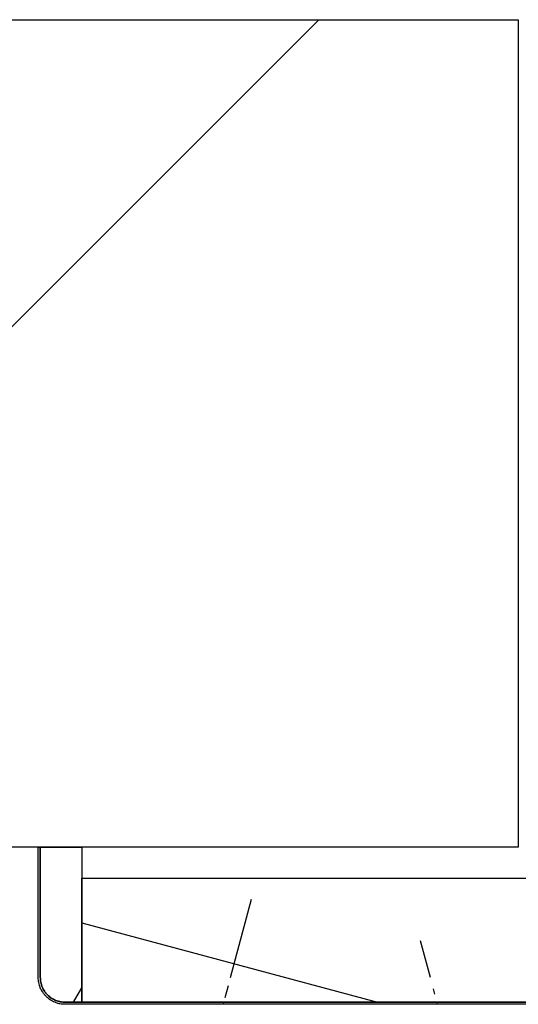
# Model space of a CAD drawing. Header units: millimetres. Extents: x -6500 to 4200, y 0 to 5940.
# Tile 86 of 157: x 259 to 319, y 1793 to 1912. Entities that reach past the tile are written whole.
import ezdxf

# ---------------------------------------------------------------- set-up
doc = ezdxf.new("R2010")
doc.units = ezdxf.units.MM
doc.layers.add('153', color=250, linetype='Continuous')

msp = doc.modelspace()

# ---------------------------------------------------------------- hatches: boundary and pattern name
at = {"layer": '153', "linetype": 'Continuous', "lineweight": -3}
h = msp.add_hatch(dxfattribs=at)
h.set_pattern_fill('ANSI31', color=256, scale=30, angle=-2e-14, style=0)
h.paths.add_polyline_path([(169.27, 1811.62), (169.27, 1911.62), (319.27, 1911.62), (319.27, 1811.62)], flags=0)
h.paths.add_polyline_path([(1393.27, 1811.62), (1393.27, 1911.62), (1543.27, 1911.62), (1543.27, 1811.62)], flags=0)
h = msp.add_hatch(dxfattribs=at)
h.set_pattern_fill('ANSI31', color=256, scale=30, angle=59.97, style=0)
edge = h.paths.add_edge_path(flags=0)
edge.add_line((341.52, 1795.87), (341.52, 1833.87))
edge.add_line((341.77, 1833.87), (341.77, 1795.87))
edge = h.paths.add_edge_path(flags=0)
edge.add_spline(control_points=[(338.52, 1792.87), (338.62, 1792.87), (338.72, 1792.87), (338.91, 1792.89), (339.11, 1792.92), (339.3, 1792.97), (339.41, 1793.01), (339.44, 1793.01), (339.48, 1793.03), (339.51, 1793.04), (339.58, 1793.06), (339.62, 1793.08), (339.76, 1793.14), (339.94, 1793.22), (340.1, 1793.32), (340.23, 1793.4), (340.29, 1793.44), (340.35, 1793.49), (340.38, 1793.52), (340.4, 1793.53), (340.5, 1793.61), (340.65, 1793.74), (340.84, 1793.96), (340.96, 1794.12), (341.03, 1794.22), (341.04, 1794.24), (341.07, 1794.28), (341.08, 1794.3), (341.12, 1794.37), (341.14, 1794.41), (341.21, 1794.54), (341.3, 1794.72), (341.36, 1794.9), (341.41, 1795.04), (341.42, 1795.09), (341.44, 1795.18), (341.45, 1795.23), (341.48, 1795.38), (341.51, 1795.57), (341.52, 1795.77), (341.52, 1795.87)], knot_values=[0, 0, 0, 0, 0.0625, 0.0625, 0.125, 0.1875, 0.1875, 0.203125, 0.203125, 0.21875, 0.21875, 0.25, 0.25, 0.3125, 0.375, 0.375, 0.40625, 0.421875, 0.421875, 0.4375, 0.4375, 0.5, 0.5625, 0.625, 0.625, 0.640625, 0.640625, 0.65625, 0.65625, 0.6875, 0.6875, 0.75, 0.8125, 0.8125, 0.84375, 0.84375, 0.875, 0.875, 0.9375, 1, 1, 1, 1], degree=3, periodic=0)
edge.add_line((264.52, 1792.87), (338.52, 1792.87))
edge.add_spline(control_points=[(261.52, 1795.87), (261.52, 1795.77), (261.53, 1795.67), (261.55, 1795.48), (261.57, 1795.28), (261.62, 1795.09), (261.66, 1794.98), (261.66, 1794.95), (261.68, 1794.91), (261.69, 1794.88), (261.71, 1794.81), (261.73, 1794.77), (261.79, 1794.63), (261.87, 1794.45), (261.97, 1794.29), (262.05, 1794.16), (262.1, 1794.1), (262.14, 1794.04), (262.17, 1794.01), (262.19, 1793.99), (262.26, 1793.89), (262.4, 1793.75), (262.61, 1793.55), (262.77, 1793.43), (262.87, 1793.36), (262.89, 1793.35), (262.94, 1793.32), (262.96, 1793.31), (263.02, 1793.27), (263.06, 1793.25), (263.19, 1793.18), (263.37, 1793.09), (263.55, 1793.03), (263.69, 1792.99), (263.74, 1792.97), (263.84, 1792.95), (263.89, 1792.94), (264.03, 1792.91), (264.23, 1792.88), (264.42, 1792.87), (264.52, 1792.87)], knot_values=[0, 0, 0, 0, 0.0625, 0.0625, 0.125, 0.1875, 0.1875, 0.203125, 0.203125, 0.21875, 0.21875, 0.25, 0.25, 0.3125, 0.375, 0.375, 0.40625, 0.421875, 0.421875, 0.4375, 0.4375, 0.5, 0.5625, 0.625, 0.625, 0.640625, 0.640625, 0.65625, 0.65625, 0.6875, 0.6875, 0.75, 0.8125, 0.8125, 0.84375, 0.84375, 0.875, 0.875, 0.9375, 1, 1, 1, 1], degree=3, periodic=0)
edge.add_line((261.52, 1811.62), (261.52, 1795.87))
edge.add_line((261.27, 1795.87), (261.27, 1811.62))
edge.add_spline(control_points=[(264.52, 1792.62), (264.41, 1792.62), (264.2, 1792.63), (263.99, 1792.66), (263.83, 1792.69), (263.78, 1792.7), (263.68, 1792.73), (263.62, 1792.74), (263.47, 1792.79), (263.27, 1792.86), (263.08, 1792.95), (262.94, 1793.03), (262.89, 1793.06), (262.83, 1793.1), (262.8, 1793.11), (262.76, 1793.14), (262.74, 1793.15), (262.62, 1793.23), (262.45, 1793.35), (262.22, 1793.57), (262.08, 1793.73), (261.99, 1793.83), (261.97, 1793.85), (261.94, 1793.89), (261.89, 1793.96), (261.85, 1794.02), (261.76, 1794.15), (261.65, 1794.34), (261.56, 1794.53), (261.5, 1794.67), (261.48, 1794.72), (261.45, 1794.8), (261.44, 1794.83), (261.43, 1794.88), (261.42, 1794.9), (261.38, 1795.03), (261.33, 1795.24), (261.3, 1795.44), (261.28, 1795.66), (261.27, 1795.76), (261.27, 1795.87)], knot_values=[0, 0, 0, 0, 0.0625, 0.125, 0.125, 0.15625, 0.15625, 0.1875, 0.1875, 0.25, 0.3125, 0.3125, 0.34375, 0.34375, 0.359375, 0.359375, 0.375, 0.375, 0.4375, 0.5, 0.5625, 0.5625, 0.578125, 0.578125, 0.59375, 0.625, 0.625, 0.6875, 0.75, 0.75, 0.78125, 0.78125, 0.796875, 0.796875, 0.8125, 0.8125, 0.875, 0.9375, 0.9375, 1, 1, 1, 1], degree=3, periodic=0)
edge.add_line((338.52, 1792.62), (264.52, 1792.62))
edge.add_spline(control_points=[(341.77, 1795.87), (341.77, 1795.76), (341.76, 1795.55), (341.73, 1795.34), (341.7, 1795.18), (341.69, 1795.13), (341.66, 1795.02), (341.65, 1794.97), (341.6, 1794.82), (341.53, 1794.62), (341.44, 1794.43), (341.36, 1794.29), (341.34, 1794.24), (341.29, 1794.17), (341.28, 1794.15), (341.25, 1794.11), (341.24, 1794.08), (341.16, 1793.97), (341.04, 1793.8), (340.82, 1793.57), (340.66, 1793.42), (340.56, 1793.34), (340.54, 1793.32), (340.5, 1793.29), (340.43, 1793.24), (340.37, 1793.2), (340.24, 1793.11), (340.05, 1793), (339.86, 1792.91), (339.72, 1792.85), (339.67, 1792.83), (339.59, 1792.8), (339.56, 1792.79), (339.51, 1792.77), (339.49, 1792.77), (339.36, 1792.73), (339.16, 1792.68), (338.95, 1792.65), (338.73, 1792.62), (338.63, 1792.62), (338.52, 1792.62)], knot_values=[0, 0, 0, 0, 0.0625, 0.125, 0.125, 0.15625, 0.15625, 0.1875, 0.1875, 0.25, 0.3125, 0.3125, 0.34375, 0.34375, 0.359375, 0.359375, 0.375, 0.375, 0.4375, 0.5, 0.5625, 0.5625, 0.578125, 0.578125, 0.59375, 0.625, 0.625, 0.6875, 0.75, 0.75, 0.78125, 0.78125, 0.796875, 0.796875, 0.8125, 0.8125, 0.875, 0.9375, 0.9375, 1, 1, 1, 1], degree=3, periodic=0)
h = msp.add_hatch(dxfattribs=at)
h.set_pattern_fill('ANSI31', color=256, scale=30, angle=29.985, style=0)
edge = h.paths.add_edge_path(flags=0)
edge.add_line((341.52, 1795.87), (341.52, 1833.87))
edge.add_line((341.77, 1833.87), (341.77, 1795.87))
edge = h.paths.add_edge_path(flags=0)
edge.add_spline(control_points=[(338.52, 1792.87), (338.62, 1792.87), (338.72, 1792.87), (338.91, 1792.89), (339.11, 1792.92), (339.3, 1792.97), (339.41, 1793.01), (339.44, 1793.01), (339.48, 1793.03), (339.51, 1793.04), (339.58, 1793.06), (339.62, 1793.08), (339.76, 1793.14), (339.94, 1793.22), (340.1, 1793.32), (340.23, 1793.4), (340.29, 1793.44), (340.35, 1793.49), (340.38, 1793.52), (340.4, 1793.53), (340.5, 1793.61), (340.65, 1793.74), (340.84, 1793.96), (340.96, 1794.12), (341.03, 1794.22), (341.04, 1794.24), (341.07, 1794.28), (341.08, 1794.3), (341.12, 1794.37), (341.14, 1794.41), (341.21, 1794.54), (341.3, 1794.72), (341.36, 1794.9), (341.41, 1795.04), (341.42, 1795.09), (341.44, 1795.18), (341.45, 1795.23), (341.48, 1795.38), (341.51, 1795.57), (341.52, 1795.77), (341.52, 1795.87)], knot_values=[0, 0, 0, 0, 0.0625, 0.0625, 0.125, 0.1875, 0.1875, 0.203125, 0.203125, 0.21875, 0.21875, 0.25, 0.25, 0.3125, 0.375, 0.375, 0.40625, 0.421875, 0.421875, 0.4375, 0.4375, 0.5, 0.5625, 0.625, 0.625, 0.640625, 0.640625, 0.65625, 0.65625, 0.6875, 0.6875, 0.75, 0.8125, 0.8125, 0.84375, 0.84375, 0.875, 0.875, 0.9375, 1, 1, 1, 1], degree=3, periodic=0)
edge.add_line((264.52, 1792.87), (338.52, 1792.87))
edge.add_spline(control_points=[(261.52, 1795.87), (261.52, 1795.77), (261.53, 1795.67), (261.55, 1795.48), (261.57, 1795.28), (261.62, 1795.09), (261.66, 1794.98), (261.66, 1794.95), (261.68, 1794.91), (261.69, 1794.88), (261.71, 1794.81), (261.73, 1794.77), (261.79, 1794.63), (261.87, 1794.45), (261.97, 1794.29), (262.05, 1794.16), (262.1, 1794.1), (262.14, 1794.04), (262.17, 1794.01), (262.19, 1793.99), (262.26, 1793.89), (262.4, 1793.75), (262.61, 1793.55), (262.77, 1793.43), (262.87, 1793.36), (262.89, 1793.35), (262.94, 1793.32), (262.96, 1793.31), (263.02, 1793.27), (263.06, 1793.25), (263.19, 1793.18), (263.37, 1793.09), (263.55, 1793.03), (263.69, 1792.99), (263.74, 1792.97), (263.84, 1792.95), (263.89, 1792.94), (264.03, 1792.91), (264.23, 1792.88), (264.42, 1792.87), (264.52, 1792.87)], knot_values=[0, 0, 0, 0, 0.0625, 0.0625, 0.125, 0.1875, 0.1875, 0.203125, 0.203125, 0.21875, 0.21875, 0.25, 0.25, 0.3125, 0.375, 0.375, 0.40625, 0.421875, 0.421875, 0.4375, 0.4375, 0.5, 0.5625, 0.625, 0.625, 0.640625, 0.640625, 0.65625, 0.65625, 0.6875, 0.6875, 0.75, 0.8125, 0.8125, 0.84375, 0.84375, 0.875, 0.875, 0.9375, 1, 1, 1, 1], degree=3, periodic=0)
edge.add_line((261.52, 1811.62), (261.52, 1795.87))
edge.add_line((261.27, 1795.87), (261.27, 1811.62))
edge.add_spline(control_points=[(264.52, 1792.62), (264.41, 1792.62), (264.2, 1792.63), (263.99, 1792.66), (263.83, 1792.69), (263.78, 1792.7), (263.68, 1792.73), (263.62, 1792.74), (263.47, 1792.79), (263.27, 1792.86), (263.08, 1792.95), (262.94, 1793.03), (262.89, 1793.06), (262.83, 1793.1), (262.8, 1793.11), (262.76, 1793.14), (262.74, 1793.15), (262.62, 1793.23), (262.45, 1793.35), (262.22, 1793.57), (262.08, 1793.73), (261.99, 1793.83), (261.97, 1793.85), (261.94, 1793.89), (261.89, 1793.96), (261.85, 1794.02), (261.76, 1794.15), (261.65, 1794.34), (261.56, 1794.53), (261.5, 1794.67), (261.48, 1794.72), (261.45, 1794.8), (261.44, 1794.83), (261.43, 1794.88), (261.42, 1794.9), (261.38, 1795.03), (261.33, 1795.24), (261.3, 1795.44), (261.28, 1795.66), (261.27, 1795.76), (261.27, 1795.87)], knot_values=[0, 0, 0, 0, 0.0625, 0.125, 0.125, 0.15625, 0.15625, 0.1875, 0.1875, 0.25, 0.3125, 0.3125, 0.34375, 0.34375, 0.359375, 0.359375, 0.375, 0.375, 0.4375, 0.5, 0.5625, 0.5625, 0.578125, 0.578125, 0.59375, 0.625, 0.625, 0.6875, 0.75, 0.75, 0.78125, 0.78125, 0.796875, 0.796875, 0.8125, 0.8125, 0.875, 0.9375, 0.9375, 1, 1, 1, 1], degree=3, periodic=0)
edge.add_line((338.52, 1792.62), (264.52, 1792.62))
edge.add_spline(control_points=[(341.77, 1795.87), (341.77, 1795.76), (341.76, 1795.55), (341.73, 1795.34), (341.7, 1795.18), (341.69, 1795.13), (341.66, 1795.02), (341.65, 1794.97), (341.6, 1794.82), (341.53, 1794.62), (341.44, 1794.43), (341.36, 1794.29), (341.34, 1794.24), (341.29, 1794.17), (341.28, 1794.15), (341.25, 1794.11), (341.24, 1794.08), (341.16, 1793.97), (341.04, 1793.8), (340.82, 1793.57), (340.66, 1793.42), (340.56, 1793.34), (340.54, 1793.32), (340.5, 1793.29), (340.43, 1793.24), (340.37, 1793.2), (340.24, 1793.11), (340.05, 1793), (339.86, 1792.91), (339.72, 1792.85), (339.67, 1792.83), (339.59, 1792.8), (339.56, 1792.79), (339.51, 1792.77), (339.49, 1792.77), (339.36, 1792.73), (339.16, 1792.68), (338.95, 1792.65), (338.73, 1792.62), (338.63, 1792.62), (338.52, 1792.62)], knot_values=[0, 0, 0, 0, 0.0625, 0.125, 0.125, 0.15625, 0.15625, 0.1875, 0.1875, 0.25, 0.3125, 0.3125, 0.34375, 0.34375, 0.359375, 0.359375, 0.375, 0.375, 0.4375, 0.5, 0.5625, 0.5625, 0.578125, 0.578125, 0.59375, 0.625, 0.625, 0.6875, 0.75, 0.75, 0.78125, 0.78125, 0.796875, 0.796875, 0.8125, 0.8125, 0.875, 0.9375, 0.9375, 1, 1, 1, 1], degree=3, periodic=0)
h = msp.add_hatch(dxfattribs=at)
h.set_pattern_fill('ANSI31', color=256, scale=30, angle=14.992, style=0)
edge = h.paths.add_edge_path(flags=0)
edge.add_spline(control_points=[(264.52, 1792.87), (264.42, 1792.87), (264.23, 1792.88), (264.03, 1792.91), (263.89, 1792.94), (263.84, 1792.95), (263.74, 1792.97), (263.69, 1792.99), (263.55, 1793.03), (263.37, 1793.09), (263.19, 1793.18), (263.06, 1793.25), (263.02, 1793.27), (262.96, 1793.31), (262.94, 1793.32), (262.89, 1793.35), (262.87, 1793.36), (262.77, 1793.43), (262.61, 1793.55), (262.4, 1793.75), (262.26, 1793.89), (262.19, 1793.99), (262.17, 1794.01), (262.14, 1794.04), (262.1, 1794.1), (262.05, 1794.16), (261.97, 1794.29), (261.87, 1794.45), (261.79, 1794.63), (261.73, 1794.77), (261.71, 1794.81), (261.69, 1794.88), (261.68, 1794.91), (261.66, 1794.95), (261.66, 1794.98), (261.62, 1795.09), (261.57, 1795.28), (261.55, 1795.48), (261.53, 1795.67), (261.52, 1795.77), (261.52, 1795.87)], knot_values=[0, 0, 0, 0, 0.0625, 0.125, 0.125, 0.15625, 0.15625, 0.1875, 0.1875, 0.25, 0.3125, 0.3125, 0.34375, 0.34375, 0.359375, 0.359375, 0.375, 0.375, 0.4375, 0.5, 0.5625, 0.5625, 0.578125, 0.578125, 0.59375, 0.625, 0.625, 0.6875, 0.75, 0.75, 0.78125, 0.78125, 0.796875, 0.796875, 0.8125, 0.8125, 0.875, 0.9375, 0.9375, 1, 1, 1, 1], degree=3, periodic=0)
edge.add_line((261.52, 1795.87), (261.52, 1811.62))
edge.add_line((261.52, 1811.62), (266.52, 1811.62))
edge.add_line((266.52, 1811.62), (266.52, 1792.87))
edge.add_line((266.52, 1792.87), (264.52, 1792.87))
h = msp.add_hatch(dxfattribs=at)
h.set_pattern_fill('ANSI31', color=256, scale=30, angle=119.94, style=0)
h.paths.add_polyline_path([(336.52, 1807.87), (336.52, 1792.87), (266.52, 1792.87), (266.52, 1807.87)], flags=0)

# ---------------------------------------------------------------- linework, layer by layer
for p, q in [((169.27, 1911.62), (319.27, 1911.62)), ((319.27, 1911.62), (319.27, 1811.62)), ((319.27, 1811.62), (169.27, 1811.62)), ((261.27, 1795.87), (261.27, 1811.62)), ((261.27, 1811.62), (261.52, 1811.62)), ((261.27, 1795.87), (261.27, 1811.62)), ((261.27, 1811.62), (261.52, 1811.62)), ((261.52, 1795.87), (261.52, 1811.62)), ((261.52, 1811.62), (266.52, 1811.62)), ((261.52, 1811.62), (261.52, 1795.87)), ((261.52, 1811.62), (261.52, 1795.87)), ((261.52, 1795.87), (261.52, 1811.62)), ((261.52, 1811.62), (266.52, 1811.62)), ((266.52, 1811.62), (266.52, 1792.87)), ((266.52, 1811.62), (266.52, 1792.87)), ((266.52, 1792.87), (266.52, 1807.87)), ((266.52, 1807.87), (336.52, 1807.87)), ((266.52, 1792.87), (266.52, 1807.87)), ((266.52, 1807.87), (336.52, 1807.87)), ((266.52, 1792.87), (264.52, 1792.87)), ((264.52, 1792.87), (338.52, 1792.87)), ((264.52, 1792.87), (338.52, 1792.87)), ((266.52, 1792.87), (264.52, 1792.87)), ((338.52, 1792.62), (264.52, 1792.62)), ((338.52, 1792.62), (264.52, 1792.62)), ((336.52, 1792.87), (266.52, 1792.87)), ((336.52, 1792.87), (266.52, 1792.87))]:
    msp.add_line(p, q, dxfattribs=at)
for points, knots in [([(264.52, 1792.62), (264.41, 1792.62), (264.2, 1792.63), (263.99, 1792.66), (263.83, 1792.69), (263.78, 1792.7), (263.68, 1792.73), (263.62, 1792.74), (263.47, 1792.79), (263.27, 1792.86), (263.08, 1792.95), (262.94, 1793.03), (262.89, 1793.06), (262.83, 1793.1), (262.8, 1793.11), (262.76, 1793.14), (262.74, 1793.15), (262.62, 1793.23), (262.45, 1793.35), (262.22, 1793.57), (262.08, 1793.73), (261.99, 1793.83), (261.97, 1793.85), (261.94, 1793.89), (261.89, 1793.96), (261.85, 1794.02), (261.76, 1794.15), (261.65, 1794.34), (261.56, 1794.53), (261.5, 1794.67), (261.48, 1794.72), (261.45, 1794.8), (261.44, 1794.83), (261.43, 1794.88), (261.42, 1794.9), (261.38, 1795.03), (261.33, 1795.24), (261.3, 1795.44), (261.28, 1795.66), (261.27, 1795.76), (261.27, 1795.87)], [0, 0, 0, 0, 0.0625, 0.125, 0.125, 0.15625, 0.15625, 0.1875, 0.1875, 0.25, 0.3125, 0.3125, 0.34375, 0.34375, 0.359375, 0.359375, 0.375, 0.375, 0.4375, 0.5, 0.5625, 0.5625, 0.578125, 0.578125, 0.59375, 0.625, 0.625, 0.6875, 0.75, 0.75, 0.78125, 0.78125, 0.796875, 0.796875, 0.8125, 0.8125, 0.875, 0.9375, 0.9375, 1, 1, 1, 1]), ([(264.52, 1792.62), (264.41, 1792.62), (264.2, 1792.63), (263.99, 1792.66), (263.83, 1792.69), (263.78, 1792.7), (263.68, 1792.73), (263.62, 1792.74), (263.47, 1792.79), (263.27, 1792.86), (263.08, 1792.95), (262.94, 1793.03), (262.89, 1793.06), (262.83, 1793.1), (262.8, 1793.11), (262.76, 1793.14), (262.74, 1793.15), (262.62, 1793.23), (262.45, 1793.35), (262.22, 1793.57), (262.08, 1793.73), (261.99, 1793.83), (261.97, 1793.85), (261.94, 1793.89), (261.89, 1793.96), (261.85, 1794.02), (261.76, 1794.15), (261.65, 1794.34), (261.56, 1794.53), (261.5, 1794.67), (261.48, 1794.72), (261.45, 1794.8), (261.44, 1794.83), (261.43, 1794.88), (261.42, 1794.9), (261.38, 1795.03), (261.33, 1795.24), (261.3, 1795.44), (261.28, 1795.66), (261.27, 1795.76), (261.27, 1795.87)], [0, 0, 0, 0, 0.0625, 0.125, 0.125, 0.15625, 0.15625, 0.1875, 0.1875, 0.25, 0.3125, 0.3125, 0.34375, 0.34375, 0.359375, 0.359375, 0.375, 0.375, 0.4375, 0.5, 0.5625, 0.5625, 0.578125, 0.578125, 0.59375, 0.625, 0.625, 0.6875, 0.75, 0.75, 0.78125, 0.78125, 0.796875, 0.796875, 0.8125, 0.8125, 0.875, 0.9375, 0.9375, 1, 1, 1, 1]), ([(264.52, 1792.87), (264.42, 1792.87), (264.23, 1792.88), (264.03, 1792.91), (263.89, 1792.94), (263.84, 1792.95), (263.74, 1792.97), (263.69, 1792.99), (263.55, 1793.03), (263.37, 1793.09), (263.19, 1793.18), (263.06, 1793.25), (263.02, 1793.27), (262.96, 1793.31), (262.94, 1793.32), (262.89, 1793.35), (262.87, 1793.36), (262.77, 1793.43), (262.61, 1793.55), (262.4, 1793.75), (262.26, 1793.89), (262.19, 1793.99), (262.17, 1794.01), (262.14, 1794.04), (262.1, 1794.1), (262.05, 1794.16), (261.97, 1794.29), (261.87, 1794.45), (261.79, 1794.63), (261.73, 1794.77), (261.71, 1794.81), (261.69, 1794.88), (261.68, 1794.91), (261.66, 1794.95), (261.66, 1794.98), (261.62, 1795.09), (261.57, 1795.28), (261.55, 1795.48), (261.53, 1795.67), (261.52, 1795.77), (261.52, 1795.87)], [0, 0, 0, 0, 0.0625, 0.125, 0.125, 0.15625, 0.15625, 0.1875, 0.1875, 0.25, 0.3125, 0.3125, 0.34375, 0.34375, 0.359375, 0.359375, 0.375, 0.375, 0.4375, 0.5, 0.5625, 0.5625, 0.578125, 0.578125, 0.59375, 0.625, 0.625, 0.6875, 0.75, 0.75, 0.78125, 0.78125, 0.796875, 0.796875, 0.8125, 0.8125, 0.875, 0.9375, 0.9375, 1, 1, 1, 1]), ([(261.52, 1795.87), (261.52, 1795.77), (261.53, 1795.67), (261.55, 1795.48), (261.57, 1795.28), (261.62, 1795.09), (261.66, 1794.98), (261.66, 1794.95), (261.68, 1794.91), (261.69, 1794.88), (261.71, 1794.81), (261.73, 1794.77), (261.79, 1794.63), (261.87, 1794.45), (261.97, 1794.29), (262.05, 1794.16), (262.1, 1794.1), (262.14, 1794.04), (262.17, 1794.01), (262.19, 1793.99), (262.26, 1793.89), (262.4, 1793.75), (262.61, 1793.55), (262.77, 1793.43), (262.87, 1793.36), (262.89, 1793.35), (262.94, 1793.32), (262.96, 1793.31), (263.02, 1793.27), (263.06, 1793.25), (263.19, 1793.18), (263.37, 1793.09), (263.55, 1793.03), (263.69, 1792.99), (263.74, 1792.97), (263.84, 1792.95), (263.89, 1792.94), (264.03, 1792.91), (264.23, 1792.88), (264.42, 1792.87), (264.52, 1792.87)], [0, 0, 0, 0, 0.0625, 0.0625, 0.125, 0.1875, 0.1875, 0.203125, 0.203125, 0.21875, 0.21875, 0.25, 0.25, 0.3125, 0.375, 0.375, 0.40625, 0.421875, 0.421875, 0.4375, 0.4375, 0.5, 0.5625, 0.625, 0.625, 0.640625, 0.640625, 0.65625, 0.65625, 0.6875, 0.6875, 0.75, 0.8125, 0.8125, 0.84375, 0.84375, 0.875, 0.875, 0.9375, 1, 1, 1, 1]), ([(261.52, 1795.87), (261.52, 1795.77), (261.53, 1795.67), (261.55, 1795.48), (261.57, 1795.28), (261.62, 1795.09), (261.66, 1794.98), (261.66, 1794.95), (261.68, 1794.91), (261.69, 1794.88), (261.71, 1794.81), (261.73, 1794.77), (261.79, 1794.63), (261.87, 1794.45), (261.97, 1794.29), (262.05, 1794.16), (262.1, 1794.1), (262.14, 1794.04), (262.17, 1794.01), (262.19, 1793.99), (262.26, 1793.89), (262.4, 1793.75), (262.61, 1793.55), (262.77, 1793.43), (262.87, 1793.36), (262.89, 1793.35), (262.94, 1793.32), (262.96, 1793.31), (263.02, 1793.27), (263.06, 1793.25), (263.19, 1793.18), (263.37, 1793.09), (263.55, 1793.03), (263.69, 1792.99), (263.74, 1792.97), (263.84, 1792.95), (263.89, 1792.94), (264.03, 1792.91), (264.23, 1792.88), (264.42, 1792.87), (264.52, 1792.87)], [0, 0, 0, 0, 0.0625, 0.0625, 0.125, 0.1875, 0.1875, 0.203125, 0.203125, 0.21875, 0.21875, 0.25, 0.25, 0.3125, 0.375, 0.375, 0.40625, 0.421875, 0.421875, 0.4375, 0.4375, 0.5, 0.5625, 0.625, 0.625, 0.640625, 0.640625, 0.65625, 0.65625, 0.6875, 0.6875, 0.75, 0.8125, 0.8125, 0.84375, 0.84375, 0.875, 0.875, 0.9375, 1, 1, 1, 1]), ([(264.52, 1792.87), (264.42, 1792.87), (264.23, 1792.88), (264.03, 1792.91), (263.89, 1792.94), (263.84, 1792.95), (263.74, 1792.97), (263.69, 1792.99), (263.55, 1793.03), (263.37, 1793.09), (263.19, 1793.18), (263.06, 1793.25), (263.02, 1793.27), (262.96, 1793.31), (262.94, 1793.32), (262.89, 1793.35), (262.87, 1793.36), (262.77, 1793.43), (262.61, 1793.55), (262.4, 1793.75), (262.26, 1793.89), (262.19, 1793.99), (262.17, 1794.01), (262.14, 1794.04), (262.1, 1794.1), (262.05, 1794.16), (261.97, 1794.29), (261.87, 1794.45), (261.79, 1794.63), (261.73, 1794.77), (261.71, 1794.81), (261.69, 1794.88), (261.68, 1794.91), (261.66, 1794.95), (261.66, 1794.98), (261.62, 1795.09), (261.57, 1795.28), (261.55, 1795.48), (261.53, 1795.67), (261.52, 1795.77), (261.52, 1795.87)], [0, 0, 0, 0, 0.0625, 0.125, 0.125, 0.15625, 0.15625, 0.1875, 0.1875, 0.25, 0.3125, 0.3125, 0.34375, 0.34375, 0.359375, 0.359375, 0.375, 0.375, 0.4375, 0.5, 0.5625, 0.5625, 0.578125, 0.578125, 0.59375, 0.625, 0.625, 0.6875, 0.75, 0.75, 0.78125, 0.78125, 0.796875, 0.796875, 0.8125, 0.8125, 0.875, 0.9375, 0.9375, 1, 1, 1, 1])]:
    msp.add_open_spline(points, degree=3, knots=knots, dxfattribs=at)

doc.saveas('drawing.dxf')
